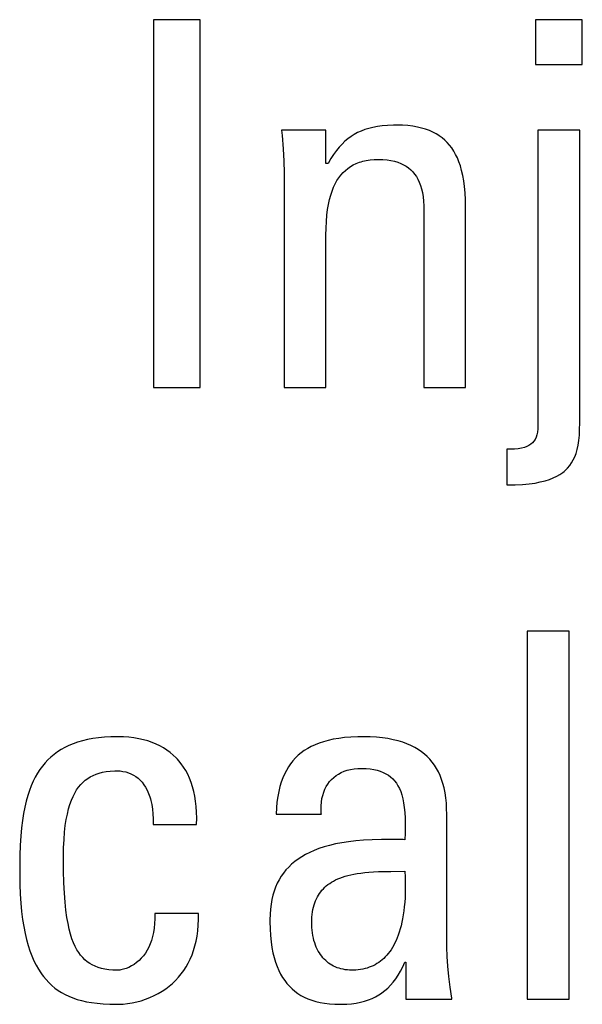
# Model space of a CAD drawing. Extents: x -837 to -216, y -123 to 601.
# Tile 11 of 136: x -567.33 to -564.8, y 159.26 to 163.69. Entities that reach past the tile are written whole.
import ezdxf

# ---------------------------------------------------------------- set-up
doc = ezdxf.new("R2010")
doc.units = 0
doc.header["$LTSCALE"] = 23.1
doc.layers.add('HEATSINK_AM_0', color=7, linetype='CONTINUOUS')

msp = doc.modelspace()

# ---------------------------------------------------------------- linework, layer by layer
at = {"layer": 'HEATSINK_AM_0', "color": 7}
for p, q in [((-566.5178, 163.6919), (-566.7288, 163.6919)), ((-566.7288, 163.6919), (-566.7288, 162.0363)), ((-566.5178, 162.0363), (-566.5178, 163.6919)), ((-564.7989, 163.6919), (-565.0098, 163.6919)), ((-565.0098, 163.6919), (-565.0098, 163.4901)), ((-564.7989, 163.4901), (-564.7989, 163.6919)), ((-565.0098, 163.4901), (-564.7989, 163.4901)), ((-565.7412, 163.2074), (-565.76, 163.2028)), ((-565.721, 163.2112), (-565.7412, 163.2074)), ((-565.699, 163.2141), (-565.721, 163.2112)), ((-565.675, 163.2161), (-565.699, 163.2141)), ((-565.6485, 163.2172), (-565.675, 163.2161)), ((-565.6335, 163.2173), (-565.6485, 163.2172)), ((-565.6079, 163.2167), (-565.6335, 163.2173)), ((-565.584, 163.2151), (-565.6079, 163.2167)), ((-565.5618, 163.2125), (-565.584, 163.2151)), ((-565.5411, 163.2089), (-565.5618, 163.2125)), ((-565.5218, 163.2045), (-565.5411, 163.2089)), ((-565.9522, 163.1944), (-566.1518, 163.1944)), ((-566.1518, 163.1944), (-566.1498, 163.171)), ((-566.1498, 163.171), (-566.1455, 163.1115)), ((-565.9522, 163.0453), (-565.9522, 163.1944)), ((-565.8392, 163.1666), (-565.8531, 163.1564)), ((-565.8248, 163.1757), (-565.8392, 163.1666)), ((-565.8099, 163.1838), (-565.8248, 163.1757)), ((-565.7942, 163.191), (-565.8099, 163.1838)), ((-565.7776, 163.1973), (-565.7942, 163.191)), ((-565.76, 163.2028), (-565.7776, 163.1973)), ((-565.5038, 163.1992), (-565.5218, 163.2045)), ((-565.487, 163.1931), (-565.5038, 163.1992)), ((-565.4713, 163.1861), (-565.487, 163.1931)), ((-565.4566, 163.1784), (-565.4713, 163.1861)), ((-565.4496, 163.1743), (-565.4566, 163.1784)), ((-565.4428, 163.1699), (-565.4496, 163.1743)), ((-565.4299, 163.1606), (-565.4428, 163.1699)), ((-564.8104, 163.1944), (-564.9984, 163.1944)), ((-564.9984, 163.1944), (-564.9984, 161.8667)), ((-564.8104, 161.8758), (-564.8104, 163.1944)), ((-565.8925, 163.1186), (-565.9052, 163.1031)), ((-565.8797, 163.1325), (-565.8925, 163.1186)), ((-565.8666, 163.1451), (-565.8797, 163.1325)), ((-565.8531, 163.1564), (-565.8666, 163.1451)), ((-565.4179, 163.1504), (-565.4299, 163.1606)), ((-565.4066, 163.1395), (-565.4179, 163.1504)), ((-565.3962, 163.1276), (-565.4066, 163.1395)), ((-565.3864, 163.1148), (-565.3962, 163.1276)), ((-566.1455, 163.1115), (-566.1425, 163.056)), ((-565.9177, 163.0859), (-565.9303, 163.0667)), ((-565.9052, 163.1031), (-565.9177, 163.0859)), ((-565.3773, 163.101), (-565.3864, 163.1148)), ((-565.3689, 163.0861), (-565.3773, 163.101)), ((-565.3611, 163.07), (-565.3689, 163.0861)), ((-566.1425, 163.056), (-566.1408, 163.0035)), ((-565.943, 163.0453), (-565.9522, 163.0453)), ((-565.9303, 163.0667), (-565.943, 163.0453)), ((-565.8537, 163.023), (-565.842, 163.0312)), ((-565.842, 163.0312), (-565.8294, 163.0385)), ((-565.8294, 163.0385), (-565.8161, 163.0449)), ((-565.8161, 163.0449), (-565.8019, 163.0504)), ((-565.8019, 163.0504), (-565.7944, 163.0529)), ((-565.7944, 163.0529), (-565.7868, 163.055)), ((-565.7868, 163.055), (-565.7707, 163.0587)), ((-565.7707, 163.0587), (-565.7536, 163.0614)), ((-565.7536, 163.0614), (-565.7354, 163.063)), ((-565.7354, 163.063), (-565.716, 163.0636)), ((-565.716, 163.0636), (-565.6958, 163.063)), ((-565.6958, 163.063), (-565.6772, 163.0614)), ((-565.6772, 163.0614), (-565.66, 163.0588)), ((-565.66, 163.0588), (-565.644, 163.0553)), ((-565.644, 163.0553), (-565.6293, 163.0508)), ((-565.6293, 163.0508), (-565.6156, 163.0456)), ((-565.6156, 163.0456), (-565.6092, 163.0426)), ((-565.6092, 163.0426), (-565.603, 163.0395)), ((-565.603, 163.0395), (-565.5913, 163.0326)), ((-565.5913, 163.0326), (-565.5806, 163.0249)), ((-565.354, 163.0527), (-565.3611, 163.07)), ((-565.3476, 163.0339), (-565.354, 163.0527)), ((-565.3418, 163.0136), (-565.3476, 163.0339)), ((-566.1408, 163.0035), (-566.1403, 162.9536)), ((-565.8943, 162.9808), (-565.8851, 162.9929)), ((-565.8851, 162.9929), (-565.8753, 163.0039)), ((-565.8753, 163.0039), (-565.8648, 163.0139)), ((-565.8648, 163.0139), (-565.8537, 163.023)), ((-565.5806, 163.0249), (-565.5707, 163.0164)), ((-565.5707, 163.0164), (-565.5616, 163.0071)), ((-565.5616, 163.0071), (-565.5532, 162.9969)), ((-565.5532, 162.9969), (-565.5456, 162.9858)), ((-565.5456, 162.9858), (-565.5387, 162.9737)), ((-565.3368, 162.9915), (-565.3418, 163.0136)), ((-565.3326, 162.9675), (-565.3368, 162.9915)), ((-566.1403, 162.9536), (-566.1403, 162.0363)), ((-565.9182, 162.9378), (-565.9108, 162.9534)), ((-565.9108, 162.9534), (-565.9028, 162.9677)), ((-565.9028, 162.9677), (-565.8943, 162.9808)), ((-565.5387, 162.9737), (-565.5325, 162.9606)), ((-565.5325, 162.9606), (-565.5271, 162.9463)), ((-565.5271, 162.9463), (-565.5224, 162.9308)), ((-565.3291, 162.9414), (-565.3326, 162.9675)), ((-565.3265, 162.9128), (-565.3291, 162.9414)), ((-565.9364, 162.8826), (-565.931, 162.9026)), ((-565.931, 162.9026), (-565.9249, 162.9209)), ((-565.9249, 162.9209), (-565.9182, 162.9378)), ((-565.5224, 162.9308), (-565.5186, 162.9139)), ((-565.5186, 162.9139), (-565.5155, 162.8956)), ((-565.5155, 162.8956), (-565.5134, 162.8756)), ((-565.3247, 162.8815), (-565.3265, 162.9128)), ((-565.945, 162.8375), (-565.941, 162.861)), ((-565.941, 162.861), (-565.9364, 162.8826)), ((-565.5134, 162.8756), (-565.5122, 162.8539)), ((-565.5122, 162.8539), (-565.512, 162.8389)), ((-565.324, 162.847), (-565.3247, 162.8815)), ((-565.9503, 162.7841), (-565.9481, 162.812)), ((-565.9481, 162.812), (-565.945, 162.8375)), ((-565.512, 162.8389), (-565.512, 162.0363)), ((-565.324, 162.0363), (-565.324, 162.847)), ((-565.9517, 162.7537), (-565.9503, 162.7841)), ((-565.9522, 162.722), (-565.9517, 162.7537)), ((-565.9522, 162.0363), (-565.9522, 162.722)), ((-566.7288, 162.0363), (-566.5178, 162.0363)), ((-566.1403, 162.0363), (-565.9522, 162.0363)), ((-565.512, 162.0363), (-565.324, 162.0363)), ((-565.0007, 161.8364), (-565.0035, 161.8241)), ((-564.999, 161.8505), (-565.0007, 161.8364)), ((-564.9984, 161.8667), (-564.999, 161.8505)), ((-564.8122, 161.8221), (-564.8108, 161.8494)), ((-564.8108, 161.8494), (-564.8104, 161.8758)), ((-565.0235, 161.7881), (-565.0307, 161.7818)), ((-565.0172, 161.7954), (-565.0235, 161.7881)), ((-565.0117, 161.8038), (-565.0172, 161.7954)), ((-565.0071, 161.8133), (-565.0117, 161.8038)), ((-565.0035, 161.8241), (-565.0071, 161.8133)), ((-564.818, 161.7769), (-564.8146, 161.7982)), ((-564.8146, 161.7982), (-564.8122, 161.8221)), ((-565.1266, 161.759), (-565.1383, 161.7589)), ((-565.1383, 161.7589), (-565.1383, 161.5984)), ((-565.1046, 161.7599), (-565.1266, 161.759)), ((-565.0869, 161.7616), (-565.1046, 161.7599)), ((-565.072, 161.7641), (-565.0869, 161.7616)), ((-565.0593, 161.7674), (-565.072, 161.7641)), ((-565.0484, 161.7714), (-565.0593, 161.7674)), ((-565.0389, 161.7762), (-565.0484, 161.7714)), ((-565.0307, 161.7818), (-565.0389, 161.7762)), ((-564.8272, 161.7407), (-564.8222, 161.7579)), ((-564.8222, 161.7579), (-564.818, 161.7769)), ((-564.8472, 161.6978), (-564.8397, 161.7109)), ((-564.8397, 161.7109), (-564.833, 161.7251)), ((-564.833, 161.7251), (-564.8272, 161.7407)), ((-564.8998, 161.6458), (-564.887, 161.6546)), ((-564.887, 161.6546), (-564.8811, 161.6593)), ((-564.8811, 161.6593), (-564.8755, 161.6642)), ((-564.8755, 161.6642), (-564.865, 161.6746)), ((-564.865, 161.6746), (-564.8556, 161.6858)), ((-564.8556, 161.6858), (-564.8472, 161.6978)), ((-565.0116, 161.6073), (-564.9878, 161.6119)), ((-564.9878, 161.6119), (-564.9663, 161.6172)), ((-564.9663, 161.6172), (-564.947, 161.6233)), ((-564.947, 161.6233), (-564.9297, 161.6301)), ((-564.9297, 161.6301), (-564.914, 161.6376)), ((-564.914, 161.6376), (-564.8998, 161.6458)), ((-565.1383, 161.5984), (-565.1011, 161.599)), ((-565.1011, 161.599), (-565.068, 161.6008)), ((-565.068, 161.6008), (-565.0383, 161.6036)), ((-565.0383, 161.6036), (-565.0116, 161.6073)), ((-564.8585, 160.9403), (-565.0465, 160.9403)), ((-565.0465, 160.9403), (-565.0465, 159.2847)), ((-564.8585, 159.2847), (-564.8585, 160.9403)), ((-566.9762, 160.4607), (-567.0017, 160.4571)), ((-566.9492, 160.4634), (-566.9762, 160.4607)), ((-566.9205, 160.465), (-566.9492, 160.4634)), ((-566.89, 160.4656), (-566.9205, 160.465)), ((-566.8893, 160.4656), (-566.89, 160.4656)), ((-566.8638, 160.465), (-566.8893, 160.4656)), ((-566.8395, 160.4633), (-566.8638, 160.465)), ((-566.8164, 160.4606), (-566.8395, 160.4633)), ((-566.7943, 160.4569), (-566.8164, 160.4606)), ((-565.8946, 160.4583), (-565.9191, 160.4542)), ((-565.8683, 160.4616), (-565.8946, 160.4583)), ((-565.8399, 160.464), (-565.8683, 160.4616)), ((-565.8092, 160.4653), (-565.8399, 160.464)), ((-565.7848, 160.4656), (-565.8092, 160.4653)), ((-565.754, 160.465), (-565.7848, 160.4656)), ((-565.7253, 160.4634), (-565.754, 160.465)), ((-565.6984, 160.4607), (-565.7253, 160.4634)), ((-565.6732, 160.4571), (-565.6984, 160.4607)), ((-567.127, 160.4172), (-567.144, 160.4077)), ((-567.109, 160.4259), (-567.127, 160.4172)), ((-567.0899, 160.4338), (-567.109, 160.4259)), ((-567.0698, 160.4409), (-567.0899, 160.4338)), ((-567.0484, 160.4471), (-567.0698, 160.4409)), ((-567.0257, 160.4526), (-567.0484, 160.4471)), ((-567.0017, 160.4571), (-567.0257, 160.4526)), ((-566.7733, 160.4522), (-566.7943, 160.4569)), ((-566.7533, 160.4466), (-566.7733, 160.4522)), ((-566.7343, 160.4401), (-566.7533, 160.4466)), ((-566.7162, 160.4327), (-566.7343, 160.4401)), ((-566.6991, 160.4245), (-566.7162, 160.4327)), ((-566.6829, 160.4155), (-566.6991, 160.4245)), ((-566.6675, 160.4056), (-566.6829, 160.4155)), ((-566.0184, 160.4216), (-566.0345, 160.4128)), ((-566.0012, 160.4296), (-566.0184, 160.4216)), ((-565.9828, 160.4369), (-566.0012, 160.4296)), ((-565.963, 160.4434), (-565.9828, 160.4369)), ((-565.9418, 160.4492), (-565.963, 160.4434)), ((-565.9191, 160.4542), (-565.9418, 160.4492)), ((-565.6497, 160.4525), (-565.6732, 160.4571)), ((-565.6277, 160.4471), (-565.6497, 160.4525)), ((-565.6071, 160.4409), (-565.6277, 160.4471)), ((-565.5879, 160.4339), (-565.6071, 160.4409)), ((-565.5699, 160.4261), (-565.5879, 160.4339)), ((-565.5531, 160.4176), (-565.5699, 160.4261)), ((-565.5374, 160.4084), (-565.5531, 160.4176)), ((-567.1896, 160.3744), (-567.2031, 160.3617)), ((-567.1753, 160.3863), (-567.1896, 160.3744)), ((-567.1601, 160.3974), (-567.1753, 160.3863)), ((-567.144, 160.4077), (-567.1601, 160.3974)), ((-566.653, 160.3949), (-566.6675, 160.4056)), ((-566.6393, 160.3834), (-566.653, 160.3949)), ((-566.6264, 160.3711), (-566.6393, 160.3834)), ((-566.6203, 160.3646), (-566.6264, 160.3711)), ((-566.0892, 160.3703), (-566.1007, 160.3577)), ((-566.0769, 160.3821), (-566.0892, 160.3703)), ((-566.0637, 160.3931), (-566.0769, 160.3821)), ((-566.0496, 160.4034), (-566.0637, 160.3931)), ((-566.0345, 160.4128), (-566.0496, 160.4034)), ((-565.5228, 160.3985), (-565.5374, 160.4084)), ((-565.5092, 160.3878), (-565.5228, 160.3985)), ((-565.4965, 160.3764), (-565.5092, 160.3878)), ((-565.4848, 160.3643), (-565.4965, 160.3764)), ((-567.228, 160.3337), (-567.2394, 160.3182)), ((-567.2159, 160.3481), (-567.228, 160.3337)), ((-567.2031, 160.3617), (-567.2159, 160.3481)), ((-566.6143, 160.3579), (-566.6203, 160.3646)), ((-566.603, 160.3439), (-566.6143, 160.3579)), ((-566.5925, 160.329), (-566.603, 160.3439)), ((-566.5829, 160.3133), (-566.5925, 160.329)), ((-566.1213, 160.3297), (-566.1305, 160.3143)), ((-566.1114, 160.3441), (-566.1213, 160.3297)), ((-566.1061, 160.351), (-566.1114, 160.3441)), ((-566.1007, 160.3577), (-566.1061, 160.351)), ((-565.474, 160.3514), (-565.4848, 160.3643)), ((-565.4639, 160.3377), (-565.474, 160.3514)), ((-565.4547, 160.3231), (-565.4639, 160.3377)), ((-567.2602, 160.2841), (-567.2696, 160.2653)), ((-567.2501, 160.3017), (-567.2602, 160.2841)), ((-567.2394, 160.3182), (-567.2501, 160.3017)), ((-567.0242, 160.2779), (-567.0125, 160.2852)), ((-567.0125, 160.2852), (-567, 160.2916)), ((-567, 160.2916), (-566.9867, 160.2972)), ((-566.9867, 160.2972), (-566.9724, 160.3018)), ((-566.9724, 160.3018), (-566.9571, 160.3057)), ((-566.9571, 160.3057), (-566.9405, 160.3086)), ((-566.9405, 160.3086), (-566.9225, 160.3107)), ((-566.9225, 160.3107), (-566.9027, 160.3118)), ((-566.9027, 160.3118), (-566.89, 160.312)), ((-566.89, 160.312), (-566.8786, 160.3116)), ((-566.8786, 160.3116), (-566.8658, 160.31)), ((-566.8658, 160.31), (-566.8533, 160.3074)), ((-566.8533, 160.3074), (-566.8412, 160.3038)), ((-566.8412, 160.3038), (-566.8295, 160.2991)), ((-566.8295, 160.2991), (-566.8184, 160.2934)), ((-566.8184, 160.2934), (-566.8078, 160.2867)), ((-566.8078, 160.2867), (-566.7978, 160.2791)), ((-566.574, 160.2966), (-566.5829, 160.3133)), ((-566.5659, 160.2789), (-566.574, 160.2966)), ((-566.1389, 160.2978), (-566.1466, 160.2802)), ((-566.1305, 160.3143), (-566.1389, 160.2978)), ((-565.927, 160.2734), (-565.9173, 160.2825)), ((-565.9173, 160.2825), (-565.9068, 160.2907)), ((-565.9068, 160.2907), (-565.8955, 160.298)), ((-565.8955, 160.298), (-565.8833, 160.3045)), ((-565.8833, 160.3045), (-565.8703, 160.3101)), ((-565.8703, 160.3101), (-565.8564, 160.3148)), ((-565.8564, 160.3148), (-565.8416, 160.3185)), ((-565.8416, 160.3185), (-565.8259, 160.3213)), ((-565.8259, 160.3213), (-565.8093, 160.3229)), ((-565.8093, 160.3229), (-565.7917, 160.3235)), ((-565.7917, 160.3235), (-565.772, 160.3229)), ((-565.772, 160.3229), (-565.7538, 160.3213)), ((-565.7538, 160.3213), (-565.7372, 160.3187)), ((-565.7372, 160.3187), (-565.7218, 160.3151)), ((-565.7218, 160.3151), (-565.7077, 160.3107)), ((-565.7077, 160.3107), (-565.6947, 160.3054)), ((-565.6947, 160.3054), (-565.6827, 160.2993)), ((-565.6827, 160.2993), (-565.6716, 160.2924)), ((-565.6716, 160.2924), (-565.6615, 160.2846)), ((-565.6615, 160.2846), (-565.6521, 160.2761)), ((-565.4463, 160.3076), (-565.4547, 160.3231)), ((-565.4387, 160.2912), (-565.4463, 160.3076)), ((-565.4319, 160.2737), (-565.4387, 160.2912)), ((-567.2784, 160.2452), (-567.2866, 160.2236)), ((-567.2696, 160.2653), (-567.2784, 160.2452)), ((-567.074, 160.2262), (-567.0651, 160.2388)), ((-567.0651, 160.2388), (-567.0557, 160.2502)), ((-567.0557, 160.2502), (-567.0458, 160.2605)), ((-567.0458, 160.2605), (-567.0353, 160.2697)), ((-567.0353, 160.2697), (-567.0242, 160.2779)), ((-566.7978, 160.2791), (-566.7883, 160.2704)), ((-566.7883, 160.2704), (-566.7794, 160.2607)), ((-566.7794, 160.2607), (-566.7711, 160.2499)), ((-566.7711, 160.2499), (-566.7635, 160.2381)), ((-566.7635, 160.2381), (-566.7564, 160.2251)), ((-566.5587, 160.2603), (-566.5659, 160.2789)), ((-566.5523, 160.2407), (-566.5587, 160.2603)), ((-566.5468, 160.22), (-566.5523, 160.2407)), ((-566.1596, 160.2412), (-566.1648, 160.2197)), ((-566.1535, 160.2614), (-566.1596, 160.2412)), ((-566.1466, 160.2802), (-566.1535, 160.2614)), ((-565.957, 160.2291), (-565.9508, 160.2414)), ((-565.9508, 160.2414), (-565.9437, 160.2529)), ((-565.9437, 160.2529), (-565.9358, 160.2636)), ((-565.9358, 160.2636), (-565.927, 160.2734)), ((-565.6521, 160.2761), (-565.6435, 160.2667)), ((-565.6435, 160.2667), (-565.6356, 160.2563)), ((-565.6356, 160.2563), (-565.6285, 160.2449)), ((-565.6285, 160.2449), (-565.6219, 160.2324)), ((-565.4259, 160.255), (-565.4319, 160.2737)), ((-565.4208, 160.2352), (-565.4259, 160.255)), ((-567.2941, 160.2006), (-567.301, 160.1758)), ((-567.2866, 160.2236), (-567.2941, 160.2006)), ((-567.0974, 160.1799), (-567.0901, 160.1969)), ((-567.0901, 160.1969), (-567.0823, 160.2122)), ((-567.0823, 160.2122), (-567.074, 160.2262)), ((-566.7564, 160.2251), (-566.7501, 160.2108)), ((-566.7501, 160.2108), (-566.7445, 160.1953)), ((-566.7445, 160.1953), (-566.742, 160.187)), ((-566.5422, 160.1982), (-566.5468, 160.22)), ((-566.5386, 160.1752), (-566.5422, 160.1982)), ((-566.1693, 160.1966), (-566.1728, 160.1719)), ((-566.1648, 160.2197), (-566.1693, 160.1966)), ((-565.9702, 160.1872), (-565.9668, 160.202)), ((-565.9668, 160.202), (-565.9624, 160.216)), ((-565.9624, 160.216), (-565.957, 160.2291)), ((-565.6219, 160.2324), (-565.6161, 160.2187)), ((-565.6161, 160.2187), (-565.6109, 160.2036)), ((-565.6109, 160.2036), (-565.6064, 160.1869)), ((-565.4165, 160.214), (-565.4208, 160.2352)), ((-565.4131, 160.1914), (-565.4165, 160.214)), ((-567.3072, 160.1492), (-567.3127, 160.1204)), ((-567.301, 160.1758), (-567.3072, 160.1492)), ((-567.1104, 160.1406), (-567.1042, 160.1612)), ((-567.1042, 160.1612), (-567.0974, 160.1799)), ((-566.742, 160.187), (-566.7397, 160.1784)), ((-566.7397, 160.1784), (-566.7357, 160.1601)), ((-566.7357, 160.1601), (-566.7326, 160.1403)), ((-566.536, 160.1511), (-566.5386, 160.1752)), ((-566.5344, 160.1257), (-566.536, 160.1511)), ((-566.1728, 160.1719), (-566.1754, 160.1455)), ((-565.9741, 160.1377), (-565.9739, 160.155)), ((-565.9739, 160.155), (-565.9726, 160.1715)), ((-565.9726, 160.1715), (-565.9702, 160.1872)), ((-565.6064, 160.1869), (-565.6027, 160.1685)), ((-565.6027, 160.1685), (-565.5997, 160.148)), ((-565.4106, 160.1672), (-565.4131, 160.1914)), ((-565.4092, 160.1413), (-565.4106, 160.1672)), ((-567.3127, 160.1204), (-567.3175, 160.0893)), ((-567.1208, 160.0931), (-567.1159, 160.118)), ((-567.1159, 160.118), (-567.1104, 160.1406)), ((-566.7326, 160.1403), (-566.7305, 160.1189)), ((-566.7305, 160.1189), (-566.7294, 160.0959)), ((-566.5339, 160.0991), (-566.5344, 160.1257)), ((-566.1754, 160.1455), (-566.177, 160.1171)), ((-566.177, 160.1171), (-565.9729, 160.1171)), ((-565.9731, 160.1196), (-565.9741, 160.1377)), ((-565.9729, 160.1171), (-565.9731, 160.1196)), ((-565.5997, 160.148), (-565.5974, 160.1251)), ((-565.5974, 160.1251), (-565.596, 160.0991)), ((-565.4088, 160.1171), (-565.4092, 160.1413)), ((-565.4088, 159.5598), (-565.4088, 160.1171)), ((-567.3175, 160.0893), (-567.3216, 160.0553)), ((-567.1284, 160.0356), (-567.125, 160.0657)), ((-567.125, 160.0657), (-567.1208, 160.0931)), ((-566.7294, 160.0959), (-566.7295, 160.0712)), ((-566.7295, 160.0712), (-566.5346, 160.0712)), ((-566.5346, 160.0712), (-566.5339, 160.0991)), ((-565.596, 160.0991), (-565.5955, 160.069)), ((-565.5955, 160.069), (-565.596, 160.0323)), ((-567.3249, 160.0182), (-567.3275, 159.9771)), ((-567.3216, 160.0553), (-567.3249, 160.0182)), ((-567.1309, 160.0026), (-567.1284, 160.0356)), ((-565.596, 160.0323), (-565.5968, 160.0024)), ((-567.3275, 159.9771), (-567.3292, 159.9311)), ((-567.1325, 159.9664), (-567.1309, 160.0026)), ((-565.9359, 159.9769), (-565.9606, 159.9701)), ((-565.9095, 159.9831), (-565.9359, 159.9769)), ((-565.8811, 159.9885), (-565.9095, 159.9831)), ((-565.8507, 159.9932), (-565.8811, 159.9885)), ((-565.818, 159.997), (-565.8507, 159.9932)), ((-565.7828, 160), (-565.818, 159.997)), ((-565.7446, 160.0021), (-565.7828, 160)), ((-565.703, 160.0032), (-565.7446, 160.0021)), ((-565.657, 160.0034), (-565.703, 160.0032)), ((-565.6045, 160.0026), (-565.657, 160.0034)), ((-565.5968, 160.0024), (-565.6045, 160.0026)), ((-567.3292, 159.9311), (-567.3301, 159.8782)), ((-567.1331, 159.9267), (-567.1325, 159.9664)), ((-567.1331, 159.9245), (-567.1331, 159.9267)), ((-566.0439, 159.936), (-566.0614, 159.9259)), ((-566.0252, 159.9455), (-566.0439, 159.936)), ((-566.0051, 159.9543), (-566.0252, 159.9455)), ((-565.9836, 159.9625), (-566.0051, 159.9543)), ((-565.9606, 159.9701), (-565.9836, 159.9625)), ((-567.1325, 159.8621), (-567.1331, 159.9245)), ((-566.1069, 159.892), (-566.12, 159.8794)), ((-566.0928, 159.9039), (-566.1069, 159.892)), ((-566.0777, 159.9152), (-566.0928, 159.9039)), ((-566.0614, 159.9259), (-566.0777, 159.9152)), ((-567.3301, 159.8782), (-567.3303, 159.8465)), ((-567.3303, 159.8465), (-567.3297, 159.8002)), ((-567.1311, 159.8084), (-567.1325, 159.8621)), ((-566.1432, 159.8523), (-566.1534, 159.8377)), ((-566.1321, 159.8662), (-566.1432, 159.8523)), ((-566.12, 159.8794), (-566.1321, 159.8662)), ((-565.8664, 159.8379), (-565.8539, 159.8414)), ((-565.8539, 159.8414), (-565.8407, 159.8446)), ((-565.8407, 159.8446), (-565.8266, 159.8475)), ((-565.8266, 159.8475), (-565.8116, 159.8502)), ((-565.8116, 159.8502), (-565.7954, 159.8525)), ((-565.7954, 159.8525), (-565.7781, 159.8545)), ((-565.7781, 159.8545), (-565.7594, 159.8562)), ((-565.7594, 159.8562), (-565.739, 159.8576)), ((-565.739, 159.8576), (-565.7165, 159.8586)), ((-565.7165, 159.8586), (-565.6909, 159.8594)), ((-565.6909, 159.8594), (-565.6604, 159.8598)), ((-565.6604, 159.8598), (-565.5968, 159.8603)), ((-565.5968, 159.8603), (-565.5957, 159.8343)), ((-567.3297, 159.8002), (-567.3281, 159.757)), ((-567.1288, 159.7618), (-567.1311, 159.8084)), ((-566.1711, 159.8062), (-566.1786, 159.7892)), ((-566.1627, 159.8223), (-566.1711, 159.8062)), ((-566.1534, 159.8377), (-566.1627, 159.8223)), ((-565.9575, 159.7884), (-565.9506, 159.7945)), ((-565.9506, 159.7945), (-565.9433, 159.8004)), ((-565.9433, 159.8004), (-565.9355, 159.806)), ((-565.9355, 159.806), (-565.9273, 159.8113)), ((-565.9273, 159.8113), (-565.9186, 159.8164)), ((-565.9186, 159.8164), (-565.9093, 159.8212)), ((-565.9093, 159.8212), (-565.8995, 159.8258)), ((-565.8995, 159.8258), (-565.8891, 159.8301)), ((-565.8891, 159.8301), (-565.8781, 159.8341)), ((-565.8781, 159.8341), (-565.8664, 159.8379)), ((-565.5957, 159.8343), (-565.5952, 159.8095)), ((-565.5952, 159.8095), (-565.5952, 159.7858)), ((-567.3281, 159.757), (-567.3255, 159.7167)), ((-567.1258, 159.721), (-567.1288, 159.7618)), ((-566.191, 159.7525), (-566.1957, 159.7327)), ((-566.1882, 159.762), (-566.191, 159.7525)), ((-566.1853, 159.7713), (-566.1882, 159.762)), ((-566.1786, 159.7892), (-566.1853, 159.7713)), ((-565.9907, 159.7453), (-565.9861, 159.7533)), ((-565.9861, 159.7533), (-565.9811, 159.7609)), ((-565.9811, 159.7609), (-565.9758, 159.7683)), ((-565.9758, 159.7683), (-565.9701, 159.7753)), ((-565.9701, 159.7753), (-565.964, 159.782)), ((-565.964, 159.782), (-565.9575, 159.7884)), ((-565.5957, 159.7631), (-565.5966, 159.7414)), ((-565.5952, 159.7858), (-565.5957, 159.7631)), ((-567.3255, 159.7167), (-567.3219, 159.6791)), ((-567.1221, 159.685), (-567.1258, 159.721)), ((-566.1995, 159.7119), (-566.2022, 159.6899)), ((-566.1957, 159.7327), (-566.1995, 159.7119)), ((-566.0083, 159.6994), (-566.0055, 159.7094)), ((-566.0055, 159.7094), (-566.0024, 159.719)), ((-566.0024, 159.719), (-566.0006, 159.7236)), ((-566.0006, 159.7236), (-565.9988, 159.7281)), ((-565.9988, 159.7281), (-565.9949, 159.7369)), ((-565.9949, 159.7369), (-565.9907, 159.7453)), ((-565.598, 159.7207), (-565.5998, 159.7009)), ((-565.5966, 159.7414), (-565.598, 159.7207)), ((-567.3219, 159.6791), (-567.3175, 159.6441)), ((-567.1178, 159.6531), (-567.1221, 159.685)), ((-566.5254, 159.6699), (-566.7226, 159.6699)), ((-566.7226, 159.6699), (-566.7224, 159.6467)), ((-566.5254, 159.643), (-566.5254, 159.6699)), ((-566.2039, 159.6668), (-566.2045, 159.6424)), ((-566.2022, 159.6899), (-566.2039, 159.6668)), ((-566.0154, 159.6544), (-566.0143, 159.6664)), ((-566.0143, 159.6664), (-566.0127, 159.6779)), ((-566.0127, 159.6779), (-566.0107, 159.6889)), ((-566.0107, 159.6889), (-566.0083, 159.6994)), ((-565.6045, 159.6642), (-565.6074, 159.6471)), ((-565.6019, 159.6821), (-565.6045, 159.6642)), ((-565.5998, 159.7009), (-565.6019, 159.6821)), ((-567.3175, 159.6441), (-567.3123, 159.6115)), ((-567.1129, 159.6248), (-567.1178, 159.6531)), ((-567.1075, 159.5995), (-567.1129, 159.6248)), ((-566.7233, 159.6248), (-566.7253, 159.6042)), ((-566.7224, 159.6467), (-566.7233, 159.6248)), ((-566.5287, 159.5927), (-566.5265, 159.6173)), ((-566.5265, 159.6173), (-566.5254, 159.643)), ((-566.2045, 159.6424), (-566.2044, 159.6328)), ((-566.2044, 159.6328), (-566.2036, 159.6007)), ((-566.0164, 159.6286), (-566.0161, 159.6418)), ((-566.0162, 159.6196), (-566.0164, 159.6286)), ((-566.0157, 159.607), (-566.0162, 159.6196)), ((-566.0161, 159.6418), (-566.0154, 159.6544)), ((-565.6107, 159.6309), (-565.6142, 159.6154)), ((-565.6074, 159.6471), (-565.6107, 159.6309)), ((-567.3123, 159.6115), (-567.3063, 159.5811)), ((-567.3063, 159.5811), (-567.2996, 159.5529)), ((-567.1016, 159.577), (-567.1075, 159.5995)), ((-567.0952, 159.5567), (-567.1016, 159.577)), ((-566.7283, 159.5848), (-566.7323, 159.5667)), ((-566.7253, 159.6042), (-566.7283, 159.5848)), ((-566.532, 159.5691), (-566.5287, 159.5927)), ((-566.2036, 159.6007), (-566.2017, 159.571)), ((-566.0146, 159.5947), (-566.0157, 159.607)), ((-566.0131, 159.5827), (-566.0146, 159.5947)), ((-566.0112, 159.5711), (-566.0131, 159.5827)), ((-565.6268, 159.5735), (-565.6316, 159.561)), ((-565.6223, 159.5868), (-565.6268, 159.5735)), ((-565.6181, 159.6007), (-565.6223, 159.5868)), ((-565.6142, 159.6154), (-565.6181, 159.6007)), ((-567.2996, 159.5529), (-567.2922, 159.5266)), ((-567.0883, 159.5386), (-567.0952, 159.5567)), ((-567.0809, 159.5222), (-567.0883, 159.5386)), ((-566.7429, 159.5337), (-566.7494, 159.5187)), ((-566.7372, 159.5496), (-566.7429, 159.5337)), ((-566.7323, 159.5667), (-566.7372, 159.5496)), ((-566.5415, 159.5249), (-566.5363, 159.5465)), ((-566.5363, 159.5465), (-566.532, 159.5691)), ((-566.2017, 159.571), (-566.1989, 159.5434)), ((-566.1989, 159.5434), (-566.1952, 159.5178)), ((-566.0089, 159.5598), (-566.0112, 159.5711)), ((-566.0061, 159.549), (-566.0089, 159.5598)), ((-566.003, 159.5386), (-566.0061, 159.549)), ((-565.9995, 159.5286), (-566.003, 159.5386)), ((-565.9956, 159.519), (-565.9995, 159.5286)), ((-565.6419, 159.5378), (-565.6474, 159.5272)), ((-565.6366, 159.5491), (-565.6419, 159.5378)), ((-565.6316, 159.561), (-565.6366, 159.5491)), ((-565.4082, 159.5196), (-565.4088, 159.5598)), ((-567.2922, 159.5266), (-567.2842, 159.5021)), ((-567.2842, 159.5021), (-567.2756, 159.4793)), ((-567.0731, 159.5076), (-567.0809, 159.5222)), ((-567.0649, 159.4943), (-567.0731, 159.5076)), ((-567.0561, 159.4824), (-567.0649, 159.4943)), ((-566.7648, 159.4919), (-566.7736, 159.4799)), ((-566.7567, 159.5048), (-566.7648, 159.4919)), ((-566.7494, 159.5187), (-566.7567, 159.5048)), ((-566.5628, 159.4656), (-566.5548, 159.4845)), ((-566.5548, 159.4845), (-566.5477, 159.5042)), ((-566.5477, 159.5042), (-566.5415, 159.5249)), ((-566.1952, 159.5178), (-566.1906, 159.4941)), ((-566.1906, 159.4941), (-566.1853, 159.472)), ((-565.9914, 159.5099), (-565.9956, 159.519)), ((-565.9869, 159.5012), (-565.9914, 159.5099)), ((-565.982, 159.493), (-565.9869, 159.5012)), ((-565.9769, 159.4852), (-565.982, 159.493)), ((-565.9715, 159.4778), (-565.9769, 159.4852)), ((-565.6718, 159.4903), (-565.6785, 159.4823)), ((-565.6654, 159.4987), (-565.6718, 159.4903)), ((-565.6592, 159.5076), (-565.6654, 159.4987)), ((-565.6532, 159.5171), (-565.6592, 159.5076)), ((-565.6474, 159.5272), (-565.6532, 159.5171)), ((-565.4064, 159.4774), (-565.4082, 159.5196)), ((-567.2756, 159.4793), (-567.2663, 159.4581)), ((-567.2663, 159.4581), (-567.2565, 159.4384)), ((-567.0468, 159.4717), (-567.0561, 159.4824)), ((-567.037, 159.462), (-567.0468, 159.4717)), ((-567.0265, 159.4533), (-567.037, 159.462)), ((-567.0154, 159.4456), (-567.0265, 159.4533)), ((-567.0035, 159.4387), (-567.0154, 159.4456)), ((-566.8153, 159.4414), (-566.8271, 159.4342)), ((-566.804, 159.4496), (-566.8153, 159.4414)), ((-566.7932, 159.4588), (-566.804, 159.4496)), ((-566.7831, 159.4689), (-566.7932, 159.4588)), ((-566.7736, 159.4799), (-566.7831, 159.4689)), ((-566.5815, 159.4303), (-566.5717, 159.4475)), ((-566.5717, 159.4475), (-566.5628, 159.4656)), ((-566.1853, 159.472), (-566.1791, 159.4514)), ((-566.1791, 159.4514), (-566.1723, 159.4323)), ((-565.9658, 159.4708), (-565.9715, 159.4778)), ((-565.9598, 159.4643), (-565.9658, 159.4708)), ((-565.9535, 159.4582), (-565.9598, 159.4643)), ((-565.947, 159.4524), (-565.9535, 159.4582)), ((-565.9402, 159.4471), (-565.947, 159.4524)), ((-565.9331, 159.4422), (-565.9402, 159.4471)), ((-565.9258, 159.4377), (-565.9331, 159.4422)), ((-565.7313, 159.44), (-565.7398, 159.4356)), ((-565.7231, 159.4447), (-565.7313, 159.44)), ((-565.7151, 159.4499), (-565.7231, 159.4447)), ((-565.7073, 159.4555), (-565.7151, 159.4499)), ((-565.6998, 159.4615), (-565.7073, 159.4555)), ((-565.6925, 159.468), (-565.6998, 159.4615)), ((-565.6854, 159.4749), (-565.6925, 159.468)), ((-565.6785, 159.4823), (-565.6854, 159.4749)), ((-565.6067, 159.4305), (-565.5968, 159.4521)), ((-565.5968, 159.4521), (-565.5922, 159.4521)), ((-565.5922, 159.4521), (-565.5922, 159.2847)), ((-565.4034, 159.4334), (-565.4064, 159.4774)), ((-567.2565, 159.4384), (-567.2462, 159.4201)), ((-567.2462, 159.4201), (-567.2352, 159.4031)), ((-567.2352, 159.4031), (-567.2295, 159.3951)), ((-567.2295, 159.3951), (-567.2237, 159.3873)), ((-566.9908, 159.4328), (-567.0035, 159.4387)), ((-566.9772, 159.4277), (-566.9908, 159.4328)), ((-566.9625, 159.4234), (-566.9772, 159.4277)), ((-566.9466, 159.42), (-566.9625, 159.4234)), ((-566.9294, 159.4175), (-566.9466, 159.42)), ((-566.9106, 159.4159), (-566.9294, 159.4175)), ((-566.89, 159.4154), (-566.9106, 159.4159)), ((-566.8804, 159.416), (-566.89, 159.4154)), ((-566.8755, 159.4167), (-566.8804, 159.416)), ((-566.8639, 159.4192), (-566.8755, 159.4167)), ((-566.8516, 159.4231), (-566.8639, 159.4192)), ((-566.8393, 159.4281), (-566.8516, 159.4231)), ((-566.8271, 159.4342), (-566.8393, 159.4281)), ((-566.6158, 159.3833), (-566.6035, 159.3982)), ((-566.6035, 159.3982), (-566.592, 159.4139)), ((-566.592, 159.4139), (-566.5815, 159.4303)), ((-566.1723, 159.4323), (-566.1647, 159.4145)), ((-566.1647, 159.4145), (-566.1565, 159.398)), ((-566.1565, 159.398), (-566.1476, 159.3826)), ((-565.9181, 159.4336), (-565.9258, 159.4377)), ((-565.9102, 159.4299), (-565.9181, 159.4336)), ((-565.902, 159.4266), (-565.9102, 159.4299)), ((-565.8934, 159.4237), (-565.902, 159.4266)), ((-565.8846, 159.4212), (-565.8934, 159.4237)), ((-565.8754, 159.4192), (-565.8846, 159.4212)), ((-565.8659, 159.4175), (-565.8754, 159.4192)), ((-565.856, 159.4164), (-565.8659, 159.4175)), ((-565.8458, 159.4156), (-565.856, 159.4164)), ((-565.8353, 159.4154), (-565.8458, 159.4156)), ((-565.8285, 159.4155), (-565.8353, 159.4154)), ((-565.8174, 159.416), (-565.8285, 159.4155)), ((-565.8067, 159.417), (-565.8174, 159.416)), ((-565.7962, 159.4184), (-565.8067, 159.417)), ((-565.7861, 159.4202), (-565.7962, 159.4184)), ((-565.7763, 159.4225), (-565.7861, 159.4202)), ((-565.7668, 159.4251), (-565.7763, 159.4225)), ((-565.7575, 159.4282), (-565.7668, 159.4251)), ((-565.7485, 159.4317), (-565.7575, 159.4282)), ((-565.7398, 159.4356), (-565.7485, 159.4317)), ((-565.6276, 159.3928), (-565.617, 159.4108)), ((-565.617, 159.4108), (-565.6067, 159.4305)), ((-565.3992, 159.3874), (-565.4034, 159.4334)), ((-567.2237, 159.3873), (-567.2116, 159.3727)), ((-567.2116, 159.3727), (-567.199, 159.3592)), ((-567.199, 159.3592), (-567.1857, 159.3467)), ((-566.6577, 159.3431), (-566.6429, 159.3558)), ((-566.6429, 159.3558), (-566.6289, 159.3691)), ((-566.6289, 159.3691), (-566.6158, 159.3833)), ((-566.1476, 159.3826), (-566.1379, 159.3683)), ((-566.1379, 159.3683), (-566.1276, 159.355)), ((-566.1276, 159.355), (-566.1166, 159.3427)), ((-565.6619, 159.3476), (-565.6501, 159.3613)), ((-565.6501, 159.3613), (-565.6386, 159.3764)), ((-565.6386, 159.3764), (-565.6276, 159.3928)), ((-565.3936, 159.3395), (-565.3992, 159.3874)), ((-567.1857, 159.3467), (-567.1718, 159.3351)), ((-567.1718, 159.3351), (-567.1572, 159.3245)), ((-567.1572, 159.3245), (-567.1419, 159.3148)), ((-567.1419, 159.3148), (-567.1258, 159.3059)), ((-566.7252, 159.3007), (-566.7071, 159.31)), ((-566.7071, 159.31), (-566.6899, 159.3203)), ((-566.6899, 159.3203), (-566.6734, 159.3313)), ((-566.6734, 159.3313), (-566.6577, 159.3431)), ((-566.1166, 159.3427), (-566.1048, 159.3312)), ((-566.1048, 159.3312), (-566.0923, 159.3207)), ((-566.0923, 159.3207), (-566.0789, 159.311)), ((-566.0789, 159.311), (-566.0647, 159.3021)), ((-565.7147, 159.3039), (-565.7076, 159.3085)), ((-565.7076, 159.3085), (-565.7006, 159.3133)), ((-565.7006, 159.3133), (-565.6872, 159.3237)), ((-565.6872, 159.3237), (-565.6743, 159.3351)), ((-565.6743, 159.3351), (-565.6619, 159.3476)), ((-565.3866, 159.2898), (-565.3936, 159.3395)), ((-567.1258, 159.3059), (-567.1088, 159.2978)), ((-567.1088, 159.2978), (-567.0908, 159.2905)), ((-567.0908, 159.2905), (-567.0718, 159.2841)), ((-567.0718, 159.2841), (-567.0515, 159.2784)), ((-567.0515, 159.2784), (-567.0299, 159.2735)), ((-567.0299, 159.2735), (-567.0066, 159.2694)), ((-567.0066, 159.2694), (-566.9816, 159.2662)), ((-566.9816, 159.2662), (-566.9543, 159.2638)), ((-566.9543, 159.2638), (-566.9244, 159.2623)), ((-566.9244, 159.2623), (-566.8911, 159.2618)), ((-566.8849, 159.2618), (-566.8654, 159.2627)), ((-566.8654, 159.2627), (-566.8452, 159.2648)), ((-566.8452, 159.2648), (-566.8246, 159.2681)), ((-566.8246, 159.2681), (-566.8039, 159.2725)), ((-566.8039, 159.2725), (-566.7835, 159.2781)), ((-566.7835, 159.2781), (-566.7635, 159.2846)), ((-566.7635, 159.2846), (-566.744, 159.2922)), ((-566.744, 159.2922), (-566.7252, 159.3007)), ((-566.0647, 159.3021), (-566.0496, 159.294)), ((-566.0496, 159.294), (-566.0335, 159.2868)), ((-566.0335, 159.2868), (-566.0164, 159.2805)), ((-566.0164, 159.2805), (-565.9982, 159.275)), ((-565.9982, 159.275), (-565.9788, 159.2704)), ((-565.9788, 159.2704), (-565.9582, 159.2667)), ((-565.9582, 159.2667), (-565.9363, 159.264)), ((-565.9363, 159.264), (-565.9129, 159.2624)), ((-565.9129, 159.2624), (-565.888, 159.2618)), ((-565.8824, 159.2618), (-565.8587, 159.2626)), ((-565.8587, 159.2626), (-565.8366, 159.2645)), ((-565.8366, 159.2645), (-565.816, 159.2673)), ((-565.816, 159.2673), (-565.7966, 159.2712)), ((-565.7966, 159.2712), (-565.7784, 159.2759)), ((-565.7784, 159.2759), (-565.7612, 159.2815)), ((-565.7612, 159.2815), (-565.7449, 159.2881)), ((-565.7449, 159.2881), (-565.7294, 159.2955)), ((-565.7294, 159.2955), (-565.7147, 159.3039)), ((-565.5922, 159.2847), (-565.3859, 159.2847)), ((-565.3859, 159.2847), (-565.3866, 159.2898)), ((-565.0465, 159.2847), (-564.8585, 159.2847)), ((-566.8911, 159.2618), (-566.89, 159.2618)), ((-566.89, 159.2618), (-566.8849, 159.2618)), ((-565.888, 159.2618), (-565.8824, 159.2618))]:
    msp.add_line(p, q, dxfattribs=at)

doc.saveas('drawing.dxf')
